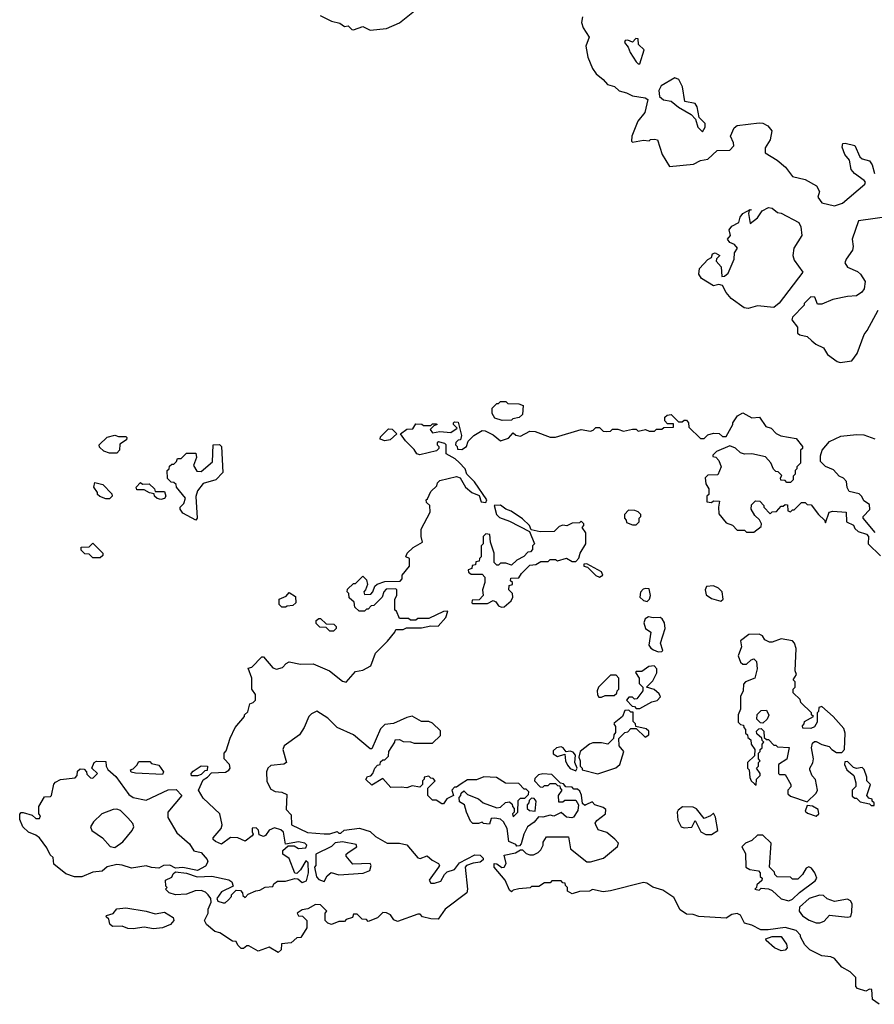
# Model space of a CAD drawing. Extents: x 1862350 to 2057294, y 212041 to 437318.
# Tile 159 of 256: x 1960526 to 1965181, y 308578 to 313940. Entities that reach past the tile are written whole.
import ezdxf

# ---------------------------------------------------------------- set-up
doc = ezdxf.new("R2010")
doc.units = 0

msp = doc.modelspace()

# ---------------------------------------------------------------- linework, layer by layer
at = {"layer": '0CON10XD'}
for points in [[(1962163, 313963), (1962225, 313932.5), (1962270.9, 313920.9), (1962295, 313902.5), (1962315, 313906.7), (1962335, 313886), (1962345, 313884.4), (1962395, 313903.1), (1962435, 313883.3), (1962525, 313892.5), (1962595, 313922.9), (1962685.6, 313995)], [(1963591.4, 313955), (1963586, 313925), (1963596.2, 313895), (1963627.8, 313845), (1963610, 313795), (1963621.2, 313735), (1963645.8, 313675), (1963666, 313645), (1963704.2, 313615), (1963727.5, 313587.5), (1963766.6, 313576.6), (1963791.8, 313551.8), (1963832.3, 313542.3), (1963865, 313524.4), (1963933.8, 313513.8), (1963947.5, 313505), (1963930.9, 313435), (1963892.6, 313387.4), (1963860.8, 313305), (1963858.8, 313278.8), (1963865, 313273.8), (1963923.8, 313283.8), (1963955, 313280), (1963963, 313287), (1963985, 313290), (1964000, 313285), (1964025.8, 313205), (1964065, 313140), (1964196.4, 313153.6), (1964235, 313172.5), (1964275, 313180), (1964325, 313227.5), (1964395, 313230), (1964416.7, 313253.3), (1964415, 313270), (1964397.5, 313305), (1964418.3, 313351.7), (1964435, 313363.3), (1964555, 313378.8), (1964575, 313376.7), (1964602.3, 313362.3), (1964623.3, 313335), (1964613.3, 313285), (1964587.7, 313242.3), (1964586.7, 313215), (1964652.5, 313175), (1964697.7, 313137.7), (1964736.4, 313086.4), (1964805, 313070), (1964865.8, 313035), (1964883.3, 313005), (1964873.6, 312973.6), (1964895, 312942.5), (1964965, 312926.2), (1965009.1, 312940.9), (1965130, 313045), (1965133.3, 313055), (1965126.7, 313065), (1965072.7, 313102.7), (1965056.2, 313125), (1965046, 313175), (1965021.2, 313205), (1965006.7, 313245), (1965010, 313265), (1965023, 313267), (1965075.3, 313255.3), (1965103, 313193), (1965115, 313182.9), (1965155, 313172), (1965170, 313150), (1965182.9, 313102.9)], [(1963905, 313700), (1963927.5, 313775), (1963897.5, 313805), (1963895.7, 313835.7), (1963881.7, 313838.3), (1963865, 313817.5), (1963839.3, 313829.3), (1963825, 313826.7), (1963820, 313815), (1963840.7, 313790.7), (1963851.7, 313761.7), (1963885, 313710), (1963895, 313700), (1963905, 313700)], [(1964245, 313330), (1964260, 313355), (1964260, 313375), (1964227.5, 313407.5), (1964215.7, 313465.7), (1964205, 313483.3), (1964150, 313495), (1964137.5, 313575), (1964116.2, 313615), (1964095, 313623.8), (1964020.9, 313579.1), (1964007.1, 313555), (1964010.8, 313520.8), (1964032.7, 313502.7), (1964075.6, 313495.6), (1964115, 313463.3), (1964183, 313423), (1964208.3, 313398.3), (1964220, 313355), (1964245, 313330)], [(1964495, 312367.1), (1964471.7, 312371.7), (1964400.9, 312420.9), (1964373.8, 312455), (1964355, 312492.5), (1964335, 312497.5), (1964305, 312491.2), (1964240.7, 312530.7), (1964225.6, 312555), (1964229.6, 312585), (1964275, 312634.4), (1964294.2, 312645.8), (1964300, 312665), (1964315, 312670), (1964340, 312655), (1964321.7, 312638.3), (1964320, 312625), (1964346.7, 312595), (1964351.7, 312541.7), (1964365, 312542.5), (1964385, 312560), (1964418, 312635), (1964420.5, 312669.5), (1964436.2, 312695), (1964420, 312715), (1964395, 312727.5), (1964382.5, 312745), (1964398.8, 312765), (1964391.5, 312795), (1964406, 312815), (1964444.2, 312835.8), (1964450.6, 312865), (1964465, 312884.2), (1964505, 312906.7), (1964510, 312905), (1964500, 312900), (1964496.7, 312885), (1964505, 312830), (1964545, 312861.2), (1964570.4, 312899.6), (1964605, 312917.9), (1964625, 312913.6), (1964655, 312890.8), (1964675, 312886), (1964770, 312835), (1964781.7, 312811.7), (1964786.7, 312765), (1964742.5, 312695), (1964737.5, 312655), (1964745, 312630), (1964792.5, 312565), (1964663.9, 312396.1), (1964635, 312373.3), (1964545, 312381.2), (1964495, 312367.1)], [(1965265, 312868.8), (1965095, 312843.8), (1965060, 312745), (1965065.5, 312705), (1965061.8, 312685), (1965028.2, 312635), (1965021.8, 312615), (1965035, 312591.5), (1965089.2, 312569.2), (1965106.8, 312555), (1965130.8, 312515), (1965126.7, 312475), (1965114, 312456), (1965085, 312436.7), (1965035, 312433.3), (1964955, 312416.7), (1964895, 312390), (1964871.7, 312391.7), (1964858.3, 312428.3), (1964835, 312430), (1964800, 312395), (1964800, 312385), (1964735, 312320), (1964732.5, 312305), (1964762.5, 312265), (1964763.6, 312233.6), (1964775, 312223.3), (1964815, 312214), (1964841.7, 312191.7), (1964863.4, 312173.4), (1964903.9, 312153.9), (1964926.1, 312116.1), (1964979.3, 312079.3), (1964995, 312073.3), (1965058.6, 312081.4), (1965087.5, 312122.5), (1965126, 312225), (1965143.4, 312246.6), (1965201.7, 312358.3)], [(1963155, 311757.5), (1963115, 311770), (1963100, 311795), (1963100, 311825), (1963125, 311850), (1963135, 311850), (1963145, 311860), (1963175, 311860), (1963185, 311850), (1963245, 311847.5), (1963268.3, 311838.3), (1963265, 311790), (1963247, 311773), (1963213, 311767), (1963205, 311760), (1963155, 311757.5)], [(1961791.7, 309518.3), (1961797.5, 309505), (1961792.5, 309495), (1961755, 309466.7), (1961714.2, 309484.2), (1961675, 309487.5), (1961625, 309450), (1961592.5, 309465), (1961580, 309475), (1961580, 309485), (1961623.6, 309536.4), (1961630, 309555), (1961616.7, 309615), (1961525, 309700), (1961500, 309745), (1961525, 309800), (1961550, 309815), (1961571.7, 309838.3), (1961647, 309843), (1961666.4, 309853.6), (1961672.5, 309865), (1961670, 309885), (1961640, 309915), (1961640, 309945), (1961651.7, 309958.3), (1961673, 310027), (1961700, 310085), (1961750, 310145), (1961750, 310155), (1961768.3, 310171.7), (1961780, 310215), (1961798.3, 310221.7), (1961810, 310235), (1961810, 310265), (1961790, 310295), (1961790, 310355), (1961771.7, 310408.3), (1961790, 310415), (1961845, 310470), (1961855, 310470), (1961905, 310410), (1961925, 310403.3), (1961958.3, 310411.7), (1961977.5, 310435), (1961995, 310443.3), (1962055, 310430), (1962125, 310432.5), (1962213.6, 310393.6), (1962285, 310337.5), (1962305, 310332.5), (1962355, 310390), (1962395, 310397.5), (1962439.3, 310420.7), (1962465, 310490), (1962530, 310555), (1962570, 310605), (1962575, 310620), (1962615, 310620), (1962632.5, 310627.5), (1962715, 310627.5), (1962765, 310640), (1962805, 310636.7), (1962846.7, 310685), (1962858.3, 310718.3), (1962835, 310717.5), (1962755, 310680), (1962695, 310680), (1962685, 310670), (1962655, 310670), (1962645, 310680), (1962595, 310680), (1962578.3, 310718.3), (1962570, 310725), (1962570, 310785), (1962580, 310805), (1962580, 310835), (1962575, 310840), (1962521.7, 310838.3), (1962510, 310825), (1962500, 310795), (1962455, 310750), (1962441.7, 310748.3), (1962425, 310730), (1962415, 310730), (1962405, 310720), (1962375, 310720), (1962351.7, 310741.7), (1962348.3, 310768.3), (1962321.7, 310791.7), (1962320, 310815), (1962310, 310825), (1962311.7, 310838.3), (1962345, 310870), (1962355, 310870), (1962395, 310910), (1962415, 310890), (1962420, 310865), (1962410, 310835), (1962400, 310825), (1962405, 310810), (1962438.3, 310811.7), (1962450, 310825), (1962460, 310855), (1962473, 310867), (1962515, 310880), (1962598.3, 310881.7), (1962610, 310895), (1962610, 310915), (1962650, 310965), (1962650, 311005), (1962630, 311015), (1962637.5, 311035), (1962670, 311065), (1962720, 311095), (1962712.5, 311125), (1962712.5, 311165), (1962761.7, 311258.3), (1962760, 311295), (1962741.7, 311311.7), (1962740, 311325), (1962748.3, 311331.7), (1962765, 311370), (1962798.3, 311401.7), (1962801.7, 311418.3), (1962815, 311430), (1962905, 311452.5), (1962926, 311446), (1962954.1, 311394.1), (1962990, 311365), (1963028.3, 311348.3), (1963040, 311315), (1963065, 311310), (1963070, 311325), (1963003.3, 311423.3), (1962962.5, 311465), (1962952.5, 311495), (1962919.3, 311529.3), (1962898.3, 311548.3), (1962850, 311575), (1962850, 311625), (1962841.7, 311631.7), (1962808.3, 311641.7), (1962800, 311635), (1962800, 311625), (1962810, 311615), (1962810, 311605), (1962797, 311593), (1962705, 311570), (1962690, 311575), (1962675, 311600), (1962627, 311647), (1962600, 311685), (1962635, 311710), (1962668.3, 311711.7), (1962685, 311740), (1962717, 311737), (1962725, 311730), (1962765, 311730), (1962775, 311740), (1962795, 311740), (1962800, 311735), (1962781.7, 311728.3), (1962762.5, 311707.5), (1962775, 311690), (1962815, 311697.5), (1962875, 311692.5), (1962910, 311715), (1962890, 311735), (1962890, 311745), (1962895, 311750), (1962915, 311747.5), (1962932.5, 311675), (1962928.3, 311651.7), (1962915, 311650), (1962901.7, 311638.3), (1962900, 311625), (1962910, 311615), (1962911.7, 311601.7), (1962935, 311600), (1962960, 311615), (1962970, 311645), (1963000, 311675), (1963045, 311702.5), (1963061.7, 311701.7), (1963105, 311680), (1963145, 311647.5), (1963188.3, 311661.7), (1963215, 311690), (1963228.3, 311678.3), (1963255, 311672.5), (1963305, 311700), (1963335, 311697.5), (1963415, 311667.5), (1963445, 311667.5), (1963585, 311707.5), (1963635, 311700), (1963650, 311705), (1963665, 311720), (1963685, 311720), (1963705, 311700), (1963725, 311697.5), (1963745, 311700), (1963755, 311710), (1963785, 311710), (1963815, 311700), (1963865, 311710), (1963885, 311710), (1963895, 311700), (1963935, 311707.5), (1963955, 311700), (1963985, 311700), (1963995, 311710), (1964025, 311710), (1964035, 311720), (1964088.3, 311721.7), (1964088.3, 311738.3), (1964055, 311740), (1964040, 311755), (1964040, 311775), (1964053, 311787), (1964075, 311790), (1964115, 311750), (1964135, 311750), (1964145, 311760), (1964158.3, 311758.3), (1964170, 311745), (1964171.7, 311721.7), (1964235, 311660), (1964255, 311660), (1964275, 311680), (1964305, 311687.5), (1964337, 311687), (1964355, 311670), (1964375, 311670), (1964410, 311735), (1964410, 311745), (1964437, 311783), (1964465, 311800), (1964515, 311772.5), (1964556.1, 311776.1), (1964590, 311725), (1964620, 311715), (1964647, 311687), (1964673, 311673), (1964755, 311660), (1964790, 311615), (1964790, 311605), (1964780, 311595), (1964780, 311525), (1964760, 311505), (1964760, 311495), (1964750, 311485), (1964750, 311465), (1964740, 311455), (1964740, 311435), (1964725, 311420), (1964705, 311420), (1964695, 311430), (1964671.7, 311431.7), (1964670, 311445), (1964678.3, 311458.3), (1964658.3, 311478.3), (1964645, 311480), (1964631.7, 311491.7), (1964617, 311527), (1964588.8, 311558.8), (1964515, 311576.7), (1964475, 311573.3), (1964451.7, 311581.7), (1964425, 311607.5), (1964395, 311620), (1964321.7, 311588.3), (1964301.7, 311568.3), (1964301.7, 311561.7), (1964318.3, 311558.3), (1964335, 311540), (1964347.5, 311505), (1964328.3, 311461.7), (1964275, 311460), (1964260, 311445), (1964263, 311413), (1964280, 311385), (1964280, 311355), (1964270, 311345), (1964270, 311315), (1964295, 311310), (1964305, 311320), (1964338.3, 311318.3), (1964332.5, 311285), (1964335, 311250), (1964375, 311200), (1964408.3, 311188.3), (1964435, 311160), (1964475, 311160), (1964485, 311150), (1964525, 311150), (1964565, 311180), (1964567.5, 311195), (1964557, 311217), (1964530.7, 311240.7), (1964510, 311275), (1964511.7, 311298.3), (1964535, 311320), (1964558.3, 311318.3), (1964580, 311295), (1964580, 311285), (1964615, 311250), (1964625, 311260), (1964648.3, 311261.7), (1964675, 311290), (1964685, 311290), (1964695, 311300), (1964708.3, 311298.3), (1964710, 311265), (1964725, 311260), (1964735, 311270), (1964745, 311270), (1964785, 311310), (1964805, 311310), (1964815, 311300), (1964838.3, 311298.3), (1964877.5, 311245), (1964910, 311215), (1964915, 311200), (1964935, 311257.5), (1964955, 311263.3), (1965028.3, 311258.3), (1965030, 311205), (1965068.3, 311188.3), (1965075, 311170), (1965093, 311153), (1965138.3, 311138.3), (1965150, 311125), (1965147.5, 311085), (1965215, 311020)], [(1961055, 311580), (1961015, 311580), (1960985, 311590), (1960961.7, 311611.7), (1960960, 311625), (1961003, 311667), (1961045, 311677.5), (1961065, 311670), (1961105, 311670), (1961110, 311665), (1961108.3, 311651.7), (1961071.7, 311628.3), (1961070, 311595), (1961055, 311580)], [(1962515, 311647.5), (1962490, 311655), (1962491.7, 311668.3), (1962535, 311712.5), (1962555, 311710), (1962580, 311685), (1962545, 311652.5), (1962515, 311647.5)], [(1965187, 311147), (1965120, 311225), (1965120, 311235), (1965157.5, 311272.5), (1965155, 311300), (1965125, 311320), (1965113.6, 311343.6), (1965098.3, 311358.3), (1965045, 311370), (1965033, 311393), (1965030, 311425), (1965013, 311443), (1964990, 311455), (1964958.3, 311488.3), (1964915, 311507.5), (1964887.5, 311535), (1964887.5, 311565), (1964897.5, 311595), (1964937, 311643), (1964998.3, 311671.7), (1965085, 311681.2), (1965125, 311679.2), (1965185, 311657.1)], [(1961485, 311213.8), (1961415, 311252.5), (1961400, 311275), (1961400, 311285), (1961420, 311305), (1961430, 311335), (1961380, 311395), (1961378.3, 311408.3), (1961365, 311420), (1961351.7, 311421.7), (1961331.7, 311441.7), (1961330, 311485), (1961340, 311495), (1961341.7, 311508.3), (1961355, 311520), (1961365, 311520), (1961380, 311535), (1961385, 311550), (1961405, 311550), (1961435, 311580), (1961485, 311580), (1961490, 311555), (1961473, 311513), (1961491.7, 311481.7), (1961515, 311480), (1961577, 311533), (1961580, 311625), (1961615, 311627.5), (1961626.2, 311615), (1961632, 311475), (1961595, 311434.2), (1961525.8, 311414.2), (1961495.7, 311374.3), (1961485.9, 311344.1), (1961493.3, 311225), (1961485, 311213.8)], [(1961015, 311330), (1960995, 311330), (1960963, 311343), (1960950, 311355), (1960950, 311365), (1960930, 311395), (1960935, 311420), (1960978.3, 311408.3), (1961028.3, 311358.3), (1961030, 311345), (1961015, 311330)], [(1961295, 311327.5), (1961275, 311332.5), (1961260, 311345), (1961258.3, 311358.3), (1961233, 311363), (1961205, 311380), (1961165, 311380), (1961160, 311395), (1961185, 311420), (1961195, 311410), (1961231.7, 311411.7), (1961260, 311385), (1961265, 311370), (1961315, 311370), (1961322.5, 311345), (1961315, 311332.5), (1961295, 311327.5)], [(1963150.7, 310740.7), (1963165, 310742.5), (1963202.5, 310775), (1963212.5, 310795), (1963210, 310815), (1963190, 310835), (1963191.7, 310858.3), (1963210, 310865), (1963210, 310875), (1963200, 310885), (1963201.7, 310898.3), (1963245, 310900), (1963260, 310925), (1963305, 310970), (1963337, 310973), (1963365, 310990), (1963405, 310990), (1963415, 311000), (1963445, 311000), (1963455, 310992.5), (1963505, 311007.5), (1963535, 310990), (1963555, 310990), (1963572.5, 311007.5), (1963580, 311035), (1963610, 311085), (1963610, 311145), (1963590, 311175), (1963600, 311185), (1963600, 311195), (1963585, 311210), (1963575, 311200), (1963535, 311197.5), (1963507, 311183), (1963485, 311187.5), (1963465, 311180), (1963437, 311153), (1963361.7, 311151.7), (1963312.5, 311162.5), (1963302.5, 311185), (1963265, 311222.5), (1963203.6, 311263.6), (1963174.1, 311274.1), (1963145, 311296.2), (1963110, 311295), (1963123.3, 311245), (1963139.3, 311229.3), (1963195, 311210), (1963303, 311153), (1963330, 311085), (1963320, 311075), (1963320, 311055), (1963308.3, 311041.7), (1963295, 311040), (1963273, 311017), (1963235, 310997.5), (1963205, 310970), (1963175, 310980), (1963145, 310980), (1963135, 310970), (1963125, 310970), (1963110, 310985), (1963110, 311035), (1963090, 311095), (1963087, 311137), (1963065, 311140), (1963050, 311125), (1963050, 311085), (1963040, 311075), (1963040, 311015), (1963030, 311005), (1963028.3, 310991.7), (1963011.7, 310988.3), (1963008.3, 310971.7), (1962991.7, 310968.3), (1962988.3, 310951.7), (1962970, 310945), (1962971.7, 310931.7), (1962985, 310920), (1963045, 310920), (1963060, 310905), (1963060, 310875), (1963047.5, 310835), (1963050, 310805), (1963028.3, 310781.7), (1962991.7, 310778.3), (1962990, 310765), (1962995, 310760), (1963075, 310760), (1963105, 310777.5), (1963119.3, 310769.3), (1963135, 310747.5), (1963150.7, 310740.7)], [(1963885, 311190), (1963900, 311205), (1963900, 311225), (1963910, 311235), (1963910, 311245), (1963895, 311260), (1963877, 311267), (1963841.7, 311268.3), (1963820, 311245), (1963820, 311225), (1963830, 311215), (1963831.7, 311201.7), (1963865, 311190), (1963885, 311190)], [(1960965, 311010), (1960925, 311010), (1960905, 311030), (1960881.7, 311031.7), (1960861.7, 311051.7), (1960861.7, 311068.3), (1960905, 311070), (1960925, 311090), (1960980, 311035), (1960978.3, 311021.7), (1960965, 311010)], [(1963685, 310904), (1963703.3, 310915), (1963695, 310933.3), (1963615, 310977.5), (1963600, 310975), (1963600, 310965), (1963618.3, 310958.3), (1963664.2, 310914.2), (1963685, 310904)], [(1961975, 310740), (1961955, 310740), (1961940, 310755), (1961940, 310785), (1961978.3, 310801.7), (1961995, 310820), (1962028.3, 310798.3), (1962030, 310765), (1962015, 310750), (1961983, 310747), (1961975, 310740)], [(1963945, 310772.5), (1963957.5, 310785), (1963962.5, 310805), (1963955, 310840), (1963935, 310842.5), (1963921.7, 310838.3), (1963907.5, 310822.5), (1963903.8, 310795), (1963925, 310776.7), (1963945, 310772.5)], [(1964345, 310773.3), (1964357.5, 310785), (1964352.5, 310825), (1964333.6, 310843.6), (1964306.4, 310856.4), (1964267, 310853), (1964260, 310835), (1964265, 310807.5), (1964295, 310788.8), (1964345, 310773.3)], [(1962235, 310610), (1962215, 310610), (1962195, 310630), (1962161.7, 310631.7), (1962141.7, 310651.7), (1962141.7, 310668.3), (1962155, 310680), (1962165, 310680), (1962195, 310650), (1962238.3, 310648.3), (1962250, 310635), (1962250, 310625), (1962235, 310610)], [(1964005, 310497.5), (1964025, 310500), (1964030, 310505), (1964016.7, 310545), (1964042, 310625), (1964039.2, 310655), (1964026.5, 310676.5), (1964015, 310684), (1963977.5, 310682.5), (1963951.2, 310688.8), (1963933.2, 310676.8), (1963926.2, 310655), (1963935.3, 310625.3), (1963964.1, 310604.1), (1963954.1, 310534.1), (1963965, 310517.5), (1963979.3, 310509.3), (1964005, 310497.5)], [(1964815, 309680), (1964865, 309727.5), (1964872.5, 309745), (1964861.7, 309801.7), (1964843, 309823), (1964830, 309855), (1964830, 309865), (1964847, 309893), (1964850, 309915), (1964840, 309975), (1964845, 310000), (1964855, 310010), (1964865, 310010), (1964895, 309992.5), (1964935, 309982.5), (1964950, 309965), (1964975, 309950), (1965005, 309950), (1965020, 309965), (1965022.5, 310055), (1965015, 310080), (1964957.5, 310145), (1964895, 310200), (1964880, 310195), (1964877, 310173), (1964870, 310165), (1964870, 310115), (1964855, 310090), (1964835, 310080), (1964791.7, 310081.7), (1964790, 310095), (1964800, 310105), (1964801.7, 310118.3), (1964850, 310145), (1964840, 310155), (1964840, 310165), (1964781.7, 310221.7), (1964778.3, 310238.3), (1964740, 310275), (1964740, 310295), (1964750, 310305), (1964750, 310335), (1964740, 310345), (1964757.5, 310375), (1964750, 310395), (1964756.7, 310515), (1964747.5, 310545), (1964735, 310556.7), (1964675, 310568.8), (1964625, 310550), (1964610.7, 310550.7), (1964585, 310562.5), (1964572.5, 310585), (1964555, 310593.3), (1964498.3, 310591.7), (1964453, 310557), (1964457.5, 310525), (1964440, 310475), (1964451.7, 310441.7), (1964465, 310430), (1964485, 310430), (1964510, 310455), (1964525, 310460), (1964540, 310445), (1964542.5, 310405), (1964530, 310355), (1964480, 310335), (1964468.3, 310321.7), (1964467.5, 310285), (1964452.5, 310255), (1964452.5, 310185), (1964440, 310155), (1964440, 310115), (1964451.7, 310101.7), (1964468.3, 310098.3), (1964470, 310085), (1964480, 310075), (1964480, 310055), (1964490, 310045), (1964491.7, 310031.7), (1964508.3, 310018.3), (1964510, 309995), (1964530, 309965), (1964528.3, 309931.7), (1964490, 309895), (1964490, 309865), (1964500, 309855), (1964503, 309813), (1964510, 309795), (1964528.3, 309778.3), (1964538.3, 309771.7), (1964540, 309805), (1964560, 309825), (1964560, 309835), (1964540, 309865), (1964550, 309875), (1964550, 309895), (1964560, 309905), (1964550, 309915), (1964550, 309945), (1964560, 309955), (1964560, 309965), (1964570, 309975), (1964570, 309995), (1964580, 310005), (1964570, 310015), (1964568.3, 310028.3), (1964541.7, 310051.7), (1964540, 310065), (1964551.7, 310078.3), (1964565, 310080), (1964580, 310065), (1964581.7, 310031.7), (1964595, 310020), (1964605, 310020), (1964635, 309990), (1964645, 309990), (1964655, 309980), (1964717, 309977), (1964705, 309912.5), (1964660, 309885), (1964660, 309835), (1964665, 309830), (1964695, 309830), (1964727.5, 309775), (1964727, 309763), (1964710, 309745), (1964710, 309725), (1964725, 309712.5), (1964815, 309680)], [(1963905, 310190), (1963970, 310225), (1963998, 310232), (1964017, 310253), (1964009.3, 310269.3), (1963982.5, 310292.5), (1963940, 310305), (1963975, 310340), (1963997, 310383), (1963997.5, 310405), (1963981.7, 310421.7), (1963953, 310417), (1963915, 310390), (1963885, 310390), (1963880, 310385), (1963900, 310355), (1963900, 310325), (1963920, 310305), (1963920, 310285), (1963888.3, 310241.7), (1963875, 310240), (1963865, 310250), (1963845, 310250), (1963832.5, 310235), (1963861.7, 310201.7), (1963875, 310200), (1963885, 310190), (1963905, 310190)], [(1963695, 310250), (1963715, 310260), (1963765, 310260), (1963778.3, 310271.7), (1963780, 310285), (1963790, 310295), (1963790, 310355), (1963775, 310370), (1963745, 310370), (1963680, 310305), (1963672.5, 310285), (1963673, 310263), (1963681.7, 310251.7), (1963695, 310250)], [(1965208.3, 308578.3), (1965172.5, 308605), (1965168.3, 308658.3), (1965155, 308660), (1965135, 308650), (1965090, 308665), (1965080, 308675), (1965080, 308725), (1965050, 308755), (1965005, 308780), (1964965, 308827.5), (1964945, 308837.5), (1964895, 308842.5), (1964830, 308875), (1964803, 308903), (1964780, 308945), (1964780, 308955), (1964755, 308980), (1964695, 308996.7), (1964603, 308983), (1964563, 308983), (1964515, 309010), (1964475, 309020), (1964453, 309063), (1964435, 309073.3), (1964405, 309066.7), (1964375, 309047.5), (1964225, 309056.2), (1964195, 309066.7), (1964158.3, 309068.3), (1964123.6, 309093.6), (1964089.3, 309159.3), (1964030, 309200), (1963975, 309216.7), (1963941.7, 309238.3), (1963925, 309242), (1963745, 309196.7), (1963705, 309191.2), (1963647, 309203), (1963630, 309195), (1963575, 309192), (1963535, 309180), (1963510, 309195), (1963510, 309215), (1963500, 309225), (1963498.3, 309238.3), (1963485, 309240), (1963475, 309250), (1963425, 309250), (1963415, 309240), (1963385, 309240), (1963355, 309220), (1963315, 309220), (1963307.5, 309212.5), (1963245, 309207.5), (1963215, 309200), (1963205, 309190), (1963195, 309200), (1963170, 309255), (1963110, 309325), (1963110, 309345), (1963125, 309342.5), (1963152.5, 309322.5), (1963165, 309326), (1963176, 309345), (1963165, 309390), (1963227, 309403), (1963255, 309420), (1963265, 309420), (1963285, 309400), (1963305, 309392.5), (1963325, 309392.5), (1963350, 309405), (1963365, 309420), (1963377.5, 309445), (1963378.3, 309461.7), (1963395, 309490), (1963515, 309490), (1963526.7, 309425), (1963615, 309353.8), (1963635, 309353.8), (1963705.9, 309374.1), (1963783, 309437), (1963787.5, 309455), (1963767.7, 309477.7), (1963725, 309513.8), (1963677.5, 309527.5), (1963663.8, 309555), (1963661.2, 309565), (1963670.5, 309579.5), (1963717.5, 309615), (1963718.3, 309638.3), (1963705, 309650), (1963660, 309665), (1963645, 309680), (1963610, 309665), (1963605, 309660), (1963591.7, 309671.7), (1963587, 309717), (1963578.3, 309738.3), (1963565, 309750), (1963545, 309750), (1963535, 309760), (1963501.7, 309761.7), (1963488.3, 309778.3), (1963471.7, 309781.7), (1963425, 309830), (1963375, 309832.5), (1963353, 309827), (1963331.7, 309808.3), (1963330, 309795), (1963361.7, 309761.7), (1963375, 309760), (1963385, 309770), (1963405, 309770), (1963415, 309780), (1963445, 309780), (1963455, 309770), (1963468.3, 309768.3), (1963470, 309755), (1963480, 309745), (1963460, 309715), (1963461.7, 309681.7), (1963485, 309680), (1963495, 309690), (1963555, 309690), (1963570, 309665), (1963567, 309633), (1963543, 309597), (1963533, 309593), (1963505, 309597.5), (1963475, 309622.5), (1963435, 309602.5), (1963415, 309607.5), (1963375, 309597.5), (1963351.7, 309598.3), (1963329.3, 309570.7), (1963292.5, 309545), (1963272.5, 309505), (1963257, 309453), (1963248.3, 309441.7), (1963235, 309440), (1963228.3, 309448.3), (1963190, 309465), (1963181.2, 309535), (1963162.3, 309572.3), (1963146.1, 309586.1), (1963115, 309592.5), (1963095, 309590), (1963085, 309560), (1963053, 309563), (1963045, 309570), (1963025, 309562.5), (1962995, 309562.5), (1962982.5, 309575), (1962960, 309625), (1962950, 309665), (1962921.7, 309681.7), (1962920, 309705), (1962930, 309715), (1962931.7, 309728.3), (1962945, 309740), (1962965, 309720), (1963025, 309697.5), (1963050, 309675), (1963125, 309647.5), (1963145, 309652.5), (1963173, 309677), (1963195, 309680), (1963208.3, 309668.3), (1963210, 309655), (1963220, 309645), (1963220, 309625), (1963210, 309615), (1963215, 309600), (1963240, 309625), (1963241.7, 309688.3), (1963255, 309700), (1963278.3, 309701.7), (1963298.3, 309721.7), (1963300, 309735), (1963285, 309750), (1963275, 309750), (1963245, 309780), (1963173, 309783), (1963123, 309813), (1963055, 309817.5), (1963015, 309800), (1962965, 309800), (1962931.7, 309778.3), (1962905, 309760), (1962895, 309760), (1962880, 309745), (1962890, 309715), (1962853.3, 309696.7), (1962835, 309670), (1962825, 309670), (1962795, 309690), (1962775, 309690), (1962750, 309715), (1962750, 309755), (1962790, 309795), (1962778.3, 309808.3), (1962765, 309810), (1962755, 309820), (1962730, 309815), (1962730, 309805), (1962720, 309795), (1962720, 309775), (1962705, 309760), (1962665, 309767.5), (1962635, 309756.7), (1962605, 309761.2), (1962548.3, 309758.3), (1962505, 309807.5), (1962445, 309772.5), (1962411.7, 309801.7), (1962421.7, 309818.3), (1962438.3, 309821.7), (1962450, 309835), (1962460, 309865), (1962475, 309880), (1962490, 309885), (1962491.7, 309898.3), (1962505, 309910), (1962515, 309910), (1962535, 309930), (1962537.5, 309955), (1962570, 310005), (1962571.7, 310018.3), (1962595, 310020), (1962615, 310010), (1962655, 310007.5), (1962675, 310000), (1962775, 310000), (1962818.3, 310041.7), (1962818.3, 310068.3), (1962775, 310110), (1962755, 310117.5), (1962715, 310117.5), (1962665, 310146.7), (1962635, 310140), (1962561.7, 310108.3), (1962515, 310102.5), (1962491.7, 310078.3), (1962445, 309970), (1962435, 309970), (1962345, 310046.2), (1962255.9, 310085.9), (1962205.6, 310135.6), (1962145, 310174), (1962115, 310160), (1962101.2, 310145), (1962076, 310085), (1962051.2, 310045), (1961966.7, 309985), (1961960, 309965), (1961980, 309895), (1961964.2, 309885.8), (1961895, 309878.5), (1961878.1, 309865), (1961870, 309845), (1961871.7, 309791.7), (1961895, 309750), (1961917.7, 309737.7), (1961955, 309733.3), (1961981.7, 309721.7), (1961978.3, 309638.3), (1962005, 309610), (1962007.5, 309555), (1962093.6, 309513.6), (1962185, 309507.5), (1962215, 309507.5), (1962255, 309520), (1962265, 309510), (1962275, 309510), (1962293, 309527), (1962376.7, 309536.7), (1962435, 309520), (1962465, 309492.5), (1962527.5, 309455), (1962595, 309455.4), (1962635, 309446.7), (1962695, 309376.2), (1962708.3, 309371.7), (1962745, 309387.5), (1962772.7, 309362.7), (1962807.5, 309345), (1962812.5, 309335), (1962807.5, 309325), (1962757.5, 309255), (1962765, 309237.5), (1962785, 309237.5), (1962820.7, 309249.3), (1962840, 309285), (1962855, 309300), (1962895, 309312.5), (1962921.7, 309348.3), (1963005, 309392.5), (1963035, 309390), (1963050, 309375), (1963050, 309365), (1963035, 309352.5), (1962997, 309347), (1962960, 309335), (1962952.5, 309325), (1962966, 309205), (1962962, 309185), (1962843.1, 309096.9), (1962805, 309042.5), (1962765, 309043.3), (1962720, 309055), (1962708.3, 309068.3), (1962695, 309070), (1962585, 309030), (1962565, 309037.5), (1962546.1, 309066.1), (1962525, 309076.7), (1962505, 309077.5), (1962475, 309050), (1962425, 309030), (1962415, 309040), (1962391.7, 309041.7), (1962365, 309070), (1962345, 309070), (1962338.3, 309051.7), (1962305, 309040), (1962295, 309030), (1962265, 309030), (1962225, 309012.5), (1962205, 309020), (1962190, 309035), (1962190, 309075), (1962200, 309085), (1962165, 309120), (1962138.3, 309121.7), (1962095, 309097.5), (1962065, 309092.5), (1962037.5, 309075), (1962045, 309060), (1962067.5, 309057.5), (1962090, 309035), (1962090, 308995), (1962058.3, 308941.7), (1962035, 308940), (1962005, 308912.5), (1961951.7, 308908.3), (1961950, 308875), (1961935, 308860), (1961885, 308890), (1961825, 308867.5), (1961775, 308897.5), (1961763, 308897), (1961745, 308882.5), (1961733, 308883), (1961715, 308900), (1961705, 308920), (1961685, 308922.5), (1961617, 308967), (1961590, 308975), (1961543.6, 309013.6), (1961532.5, 309035), (1961552.5, 309075), (1961553.6, 309096.4), (1961570, 309135), (1961567.5, 309155), (1961552.5, 309175), (1961538.3, 309188.3), (1961515, 309197.5), (1961483, 309197), (1961435, 309177.5), (1961375, 309173.8), (1961340, 309185), (1961320, 309205), (1961330, 309215), (1961322.5, 309222.5), (1961320, 309255), (1961355, 309270), (1961361.7, 309288.3), (1961375, 309300), (1961435, 309292.5), (1961492.5, 309272.5), (1961573.6, 309276.4), (1961665, 309256.7), (1961682.5, 309245), (1961688.3, 309221.7), (1961625, 309190), (1961600, 309155), (1961605, 309140), (1961635, 309130), (1961645, 309130), (1961663, 309147), (1961680, 309165), (1961680, 309175), (1961705, 309200), (1961728.3, 309198.3), (1961740, 309185), (1961741.7, 309171.7), (1961755, 309160), (1961771.7, 309178.3), (1961813, 309197), (1961835, 309200), (1961863, 309217), (1961905, 309220), (1961910, 309235), (1961930.7, 309249.3), (1961975, 309249.2), (1962025, 309263.8), (1962040.7, 309260.7), (1962065, 309242), (1962088.8, 309251.2), (1962100, 309295), (1962098.3, 309348.3), (1962085, 309360), (1962055, 309310), (1962035, 309290), (1962025, 309292.5), (1961995, 309372.5), (1961960, 309395), (1961960, 309415), (1961988.3, 309441.7), (1962021.7, 309441.7), (1962045, 309427.5), (1962085, 309430), (1962090, 309445), (1962080, 309455), (1962045, 309462.5), (1961975, 309450), (1961962.9, 309515), (1961948, 309528), (1961915, 309539.2), (1961884.3, 309525.7), (1961865, 309496.7), (1961855, 309492.5), (1961830.7, 309500.7), (1961827, 309527), (1961815, 309540), (1961793.3, 309536.7), (1961791.7, 309518.3)], [(1963675, 309833.3), (1963773.9, 309866.1), (1963796.1, 309883.9), (1963817.5, 309955), (1963792.5, 309985), (1963790, 310025), (1963821.7, 310058.3), (1963838.3, 310061.7), (1963855, 310080), (1963885, 310080), (1963933, 310033), (1963953.6, 310046.4), (1963953.3, 310065), (1963938.3, 310078.3), (1963881.7, 310091.7), (1963880, 310105), (1963868.3, 310118.3), (1963868.3, 310168.3), (1963855, 310170), (1963845, 310180), (1963821.7, 310178.3), (1963810, 310145), (1963765, 310110), (1963762.5, 310105), (1963771.7, 310091.7), (1963771.7, 310058.3), (1963762.5, 310045), (1963760, 310025), (1963730, 309995), (1963695, 310002.5), (1963648.3, 310001.7), (1963630, 309995), (1963580, 309955), (1963572.5, 309925), (1963580, 309905), (1963580, 309875), (1963590, 309865), (1963590, 309855), (1963675, 309833.3)], [(1964575, 310110), (1964561.7, 310111.7), (1964541.7, 310131.7), (1964543, 310157), (1964565, 310177.5), (1964595, 310180), (1964607, 310153), (1964598.3, 310131.7), (1964575, 310110)], [(1963555, 309850), (1963562.5, 309865), (1963550, 309895), (1963553.8, 309935), (1963541.7, 309951.7), (1963525, 309956.7), (1963502.5, 309952.5), (1963487.5, 309975), (1963475, 309980), (1963450, 309975), (1963431.7, 309958.3), (1963431.7, 309941.7), (1963455, 309927.5), (1963495, 309940), (1963498.8, 309905), (1963510.8, 309880.8), (1963525, 309862.5), (1963555, 309850)], [(1960865, 309272.5), (1960825, 309272.5), (1960778.3, 309288.3), (1960711.7, 309341.7), (1960708.3, 309378.3), (1960691.7, 309391.7), (1960675, 309430), (1960633.8, 309485), (1960615, 309500), (1960575, 309515.8), (1960542.5, 309545), (1960526.2, 309585), (1960527, 309613), (1960535, 309622.5), (1960545, 309622.5), (1960595, 309607.5), (1960615, 309590), (1960635, 309590), (1960640, 309605), (1960630, 309615), (1960630, 309655), (1960661.7, 309708.3), (1960695, 309710), (1960700, 309715), (1960713, 309777), (1960721.7, 309788.3), (1960748.3, 309801.7), (1960828.3, 309811.7), (1960840, 309825), (1960841.7, 309848.3), (1960855, 309860), (1960878.3, 309858.3), (1960890, 309845), (1960891.7, 309831.7), (1960911.7, 309811.7), (1960925, 309810), (1960950, 309835), (1960920, 309865), (1960932.5, 309895), (1960945, 309902.5), (1960995, 309900), (1960997.5, 309875), (1961007, 309857), (1961049.3, 309819.3), (1961120.3, 309720.3), (1961145, 309704.2), (1961215, 309689.2), (1961335, 309746.7), (1961378.3, 309748.3), (1961410, 309715), (1961333.3, 309625), (1961333.8, 309595), (1961382.9, 309512.9), (1961451.3, 309451.3), (1961474.8, 309414.8), (1961514.7, 309404.7), (1961547.5, 309367.5), (1961551.8, 309355), (1961539.1, 309330.9), (1961495, 309307.3), (1961415, 309323.3), (1961375, 309320), (1961343.9, 309336.1), (1961310, 309335), (1961285, 309320), (1961245, 309322.5), (1961215, 309332.5), (1961135, 309320), (1961085, 309336.7), (1961055, 309340), (1961003, 309327), (1960975, 309302.5), (1960925, 309297.5), (1960865, 309272.5)], [(1961305, 309830), (1961157, 309837), (1961133, 309843), (1961130, 309855), (1961145, 309860), (1961165, 309880), (1961175, 309900), (1961235, 309900), (1961245, 309890), (1961285, 309880), (1961310, 309845), (1961305, 309830)], [(1965180, 309660), (1965180, 309675), (1965170, 309685), (1965170, 309695), (1965151.7, 309701.7), (1965140, 309715), (1965160, 309775), (1965140, 309795), (1965140, 309815), (1965127, 309857), (1965115, 309867.5), (1965085, 309862.5), (1965068.3, 309868.3), (1965035, 309900), (1965021.7, 309898.3), (1965020, 309885), (1965032.5, 309855), (1965070, 309825), (1965080, 309785), (1965080, 309765), (1965060, 309745), (1965061.7, 309711.7), (1965075, 309700), (1965085, 309700), (1965105, 309680), (1965155, 309670), (1965165, 309660), (1965175, 309660), (1965180, 309660)], [(1961461.7, 309821.7), (1961460, 309835), (1961471.7, 309848.3), (1961515, 309877.5), (1961550, 309875), (1961548.3, 309851.7), (1961535, 309850), (1961515, 309830), (1961495, 309822.5), (1961461.7, 309821.7)], [(1963335, 309630), (1963340, 309685), (1963328.3, 309698.3), (1963315, 309700), (1963301.7, 309688.3), (1963300, 309675), (1963290, 309665), (1963290, 309645), (1963303, 309633), (1963335, 309630)], [(1961045, 309432.5), (1961087.4, 309462.6), (1961139.2, 309525), (1961148.8, 309545), (1961142.3, 309562.3), (1961115, 309593.3), (1961075, 309633.3), (1961055, 309641.2), (1961035, 309640), (1960974.2, 309615.8), (1960928.8, 309571.2), (1960912, 309545), (1960919.4, 309525), (1960977.1, 309485), (1961018.3, 309438.3), (1961045, 309432.5)], [(1964295, 309502.5), (1964330, 309525), (1964317, 309597), (1964305, 309620), (1964290, 309605), (1964255, 309590), (1964213, 309643), (1964195, 309652.5), (1964137, 309653), (1964112.5, 309635), (1964107.5, 309625), (1964110.7, 309580.7), (1964130, 309545), (1964145, 309540), (1964187, 309543), (1964205, 309580), (1964237, 309517), (1964263.6, 309503.6), (1964295, 309502.5)], [(1964865, 309602.5), (1964880, 309615), (1964875, 309640), (1964845, 309656.7), (1964815, 309660), (1964805, 309630), (1964818.3, 309618.3), (1964865, 309602.5)], [(1964715, 309142.5), (1964735, 309150), (1964773.6, 309186.4), (1964859.3, 309250.7), (1964867.5, 309265), (1964857.5, 309295), (1964839.3, 309319.3), (1964825, 309327.5), (1964810.7, 309319.3), (1964790, 309285), (1964765, 309260), (1964735, 309260), (1964725, 309270), (1964651.7, 309271.7), (1964640, 309285), (1964638.3, 309298.3), (1964610, 309325), (1964620, 309455), (1964575, 309500), (1964545, 309500), (1964515, 309470), (1964480, 309455), (1964460, 309435), (1964479.3, 309399.3), (1964482.5, 309325), (1964503, 309313), (1964550, 309305), (1964560, 309295), (1964560, 309275), (1964570, 309265), (1964568.3, 309251.7), (1964541.7, 309228.3), (1964540, 309215), (1964530, 309205), (1964555, 309200), (1964565, 309210), (1964605, 309207.5), (1964625, 309197.5), (1964675, 309152.5), (1964715, 309142.5)], [(1962185, 309247.5), (1962201.7, 309278.3), (1962223.6, 309296.4), (1962265, 309282.7), (1962397.5, 309292.5), (1962432.7, 309307.3), (1962441.4, 309335), (1962435, 309345.6), (1962341.3, 309341.3), (1962303.8, 309385), (1962304, 309395), (1962320.7, 309409.3), (1962363.3, 309435), (1962358.3, 309448.3), (1962285, 309463.3), (1962245, 309457.5), (1962225, 309437.5), (1962140, 309395), (1962140, 309335), (1962132.5, 309325), (1962143, 309273), (1962155, 309257.5), (1962185, 309247.5)], [(1964885, 309021.2), (1964908.8, 309031.2), (1964937, 309063), (1965035, 309053.3), (1965053, 309057), (1965059.5, 309080.5), (1965060, 309125), (1965052.3, 309142.3), (1965035, 309151.2), (1964965, 309137.5), (1964925, 309152.5), (1964905, 309170), (1964883, 309173), (1964826.2, 309153.8), (1964773.6, 309106.4), (1964772, 309085), (1964790.6, 309060.6), (1964827.3, 309037.3), (1964865, 309021.2), (1964885, 309021.2)], [(1961145, 308989.2), (1961115, 308991.4), (1961085, 309003.8), (1961031.4, 309001.4), (1961016.7, 309015), (1961012, 309042), (1960997.5, 309055), (1960998.3, 309061.7), (1961035, 309072), (1961055, 309098.6), (1961105, 309104.2), (1961215, 309086.2), (1961265, 309070.6), (1961315, 309080), (1961361.7, 309051.7), (1961366.2, 309035), (1961347.3, 309012.7), (1961305, 308994.2), (1961255, 308990), (1961205, 308998.6), (1961145, 308989.2)], [(1964675, 308870), (1964637.5, 308885), (1964592.5, 308925), (1964590, 308935), (1964625, 308947.5), (1964675, 308947.5), (1964702.5, 308905), (1964707.5, 308885), (1964695, 308873.3), (1964675, 308870)]]:
    msp.add_lwpolyline(points, dxfattribs=at)

doc.saveas('drawing.dxf')
